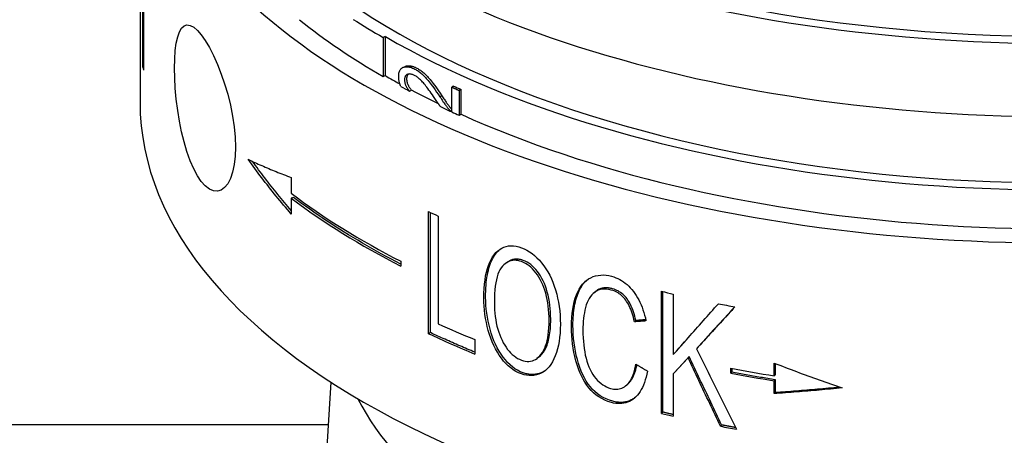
# Model space of a CAD drawing. Header units: millimetres. Extents: x 1123 to 3624, y 530 to 1459.
# Tile 13 of 22: x 1621 to 1656, y 964 to 979. Entities that reach past the tile are written whole.
import ezdxf

# ---------------------------------------------------------------- set-up
doc = ezdxf.new("R2010")
doc.units = ezdxf.units.MM
doc.layers.add('DETAIL', color=2, linetype='Continuous')

msp = doc.modelspace()

# ---------------------------------------------------------------- linework, layer by layer
at = {"layer": 'DETAIL'}
for p, q in [((1624.946, 987.135), (1624.946, 975.877)), ((1625.05, 977.117), (1625.05, 983.026)), ((1625.067, 982.926), (1625.067, 977.018)), ((1633.641, 978.204), (1633.565, 978.171)), ((1633.565, 978.171), (1633.565, 976.788)), ((1633.641, 978.204), (1633.641, 976.82)), ((1625.067, 977.118), (1625.05, 977.117)), ((1634.265, 977.111), (1634.339, 977.145)), ((1633.565, 976.788), (1633.641, 976.82)), ((1634.502, 976.271), (1634.574, 976.305)), ((1636.061, 976.451), (1635.994, 976.414)), ((1635.994, 975.534), (1635.994, 976.414)), ((1636.323, 976.331), (1636.256, 976.294)), ((1636.256, 976.294), (1636.256, 975.414)), ((1636.323, 976.331), (1636.323, 975.451)), ((1635.642, 976.11), (1635.573, 976.073)), ((1635.973, 975.544), (1635.994, 975.555)), ((1636.256, 975.414), (1636.323, 975.451)), ((1630.307, 973.21), (1630.307, 972.647)), ((1630.391, 972.502), (1630.307, 972.474)), ((1630.307, 972.474), (1630.307, 971.911)), ((1635.175, 967.669), (1635.175, 971.999)), ((1635.243, 967.705), (1635.243, 971.967)), ((1635.513, 971.842), (1635.513, 968.023)), ((1634.191, 970.236), (1634.191, 970.063)), ((1637.925, 970.178), (1637.986, 970.219)), ((1641.028, 969.113), (1641.079, 969.157)), ((1643.431, 964.842), (1643.431, 969.172)), ((1643.474, 964.887), (1643.474, 969.162)), ((1643.848, 969.074), (1643.848, 966.929)), ((1642.518, 968.135), (1642.472, 968.091)), ((1635.243, 967.705), (1635.175, 967.669)), ((1636.814, 967.459), (1636.814, 966.948)), ((1643.89, 966.974), (1644.323, 967.464)), ((1644.709, 967.182), (1644.67, 967.136)), ((1639.072, 966.831), (1639.016, 966.791)), ((1643.89, 966.974), (1643.848, 966.929)), ((1644.413, 966.86), (1644.373, 966.814)), ((1645.882, 966.27), (1645.882, 966.443)), ((1645.918, 966.437), (1645.918, 966.317)), ((1647.424, 966.172), (1647.424, 966.627)), ((1647.455, 966.615), (1647.455, 966.22)), ((1643.89, 966.291), (1643.848, 966.246)), ((1643.848, 966.246), (1643.848, 964.744)), ((1645.918, 966.317), (1645.882, 966.27)), ((1647.455, 966.22), (1647.424, 966.172)), ((1647.455, 966.046), (1647.424, 965.999)), ((1647.455, 966.046), (1647.455, 965.592)), ((1631.71, 965.953), (1630.44, 944.986)), ((1642.257, 965.903), (1642.211, 965.86)), ((1647.424, 965.544), (1647.424, 965.999)), ((1647.455, 965.592), (1647.424, 965.544)), ((1643.474, 964.887), (1643.431, 964.842)), ((1611.446, 964.443), (1631.618, 964.443)), ((1645.56, 964.433), (1645.523, 964.386))]:
    msp.add_line(p, q, dxfattribs=at)
at = {"layer": 'DETAIL', "flags": 128}
for points in [[(1627.118, 973.066), (1626.983, 973.267), (1626.85, 973.515), (1626.724, 973.803), (1626.61, 974.126), (1626.508, 974.473), (1626.42, 974.829), (1626.346, 975.2), (1626.283, 975.589), (1626.232, 975.984), (1626.197, 976.373), (1626.176, 976.745), (1626.169, 977.089), (1626.176, 977.408), (1626.197, 977.707), (1626.232, 977.973), (1626.283, 978.197), (1626.346, 978.375), (1626.42, 978.504), (1626.508, 978.585), (1626.61, 978.62), (1626.724, 978.604), (1626.85, 978.536), (1626.983, 978.42), (1627.118, 978.262)], [(1632.504, 978.817), (1632.633, 978.735), (1632.763, 978.653), (1632.894, 978.571), (1633.026, 978.491), (1633.16, 978.41), (1633.294, 978.33), (1633.429, 978.25), (1633.565, 978.171)], [(1627.118, 978.262), (1627.258, 978.062), (1627.404, 977.817), (1627.55, 977.532), (1627.692, 977.215), (1627.826, 976.874), (1627.946, 976.524), (1628.053, 976.159), (1628.148, 975.776), (1628.225, 975.387), (1628.281, 975.002), (1628.315, 974.633), (1628.326, 974.289), (1628.315, 973.969), (1628.281, 973.668), (1628.225, 973.398), (1628.148, 973.169), (1628.053, 972.985), (1627.946, 972.85), (1627.826, 972.762), (1627.692, 972.721), (1627.55, 972.732), (1627.404, 972.796), (1627.258, 972.91), (1627.118, 973.066)], [(1634.115, 976.789), (1634.116, 976.831), (1634.12, 976.871), (1634.125, 976.908), (1634.133, 976.942), (1634.143, 976.973), (1634.155, 977.002), (1634.17, 977.028), (1634.187, 977.051), (1634.206, 977.072), (1634.228, 977.089), (1634.251, 977.104), (1634.277, 977.116), (1634.305, 977.126), (1634.334, 977.132), (1634.364, 977.136), (1634.395, 977.138), (1634.427, 977.136), (1634.461, 977.132), (1634.496, 977.126), (1634.531, 977.116), (1634.568, 977.104), (1634.606, 977.09), (1634.646, 977.072), (1634.686, 977.052)], [(1634.68, 976.826), (1634.655, 976.838), (1634.63, 976.849), (1634.607, 976.858), (1634.584, 976.866), (1634.561, 976.871), (1634.54, 976.875), (1634.519, 976.878), (1634.499, 976.879), (1634.479, 976.878), (1634.46, 976.875), (1634.442, 976.871), (1634.425, 976.865), (1634.408, 976.858), (1634.393, 976.849), (1634.38, 976.838), (1634.367, 976.826), (1634.357, 976.812), (1634.347, 976.797), (1634.34, 976.78), (1634.333, 976.762), (1634.328, 976.742), (1634.325, 976.72), (1634.323, 976.697), (1634.322, 976.672)], [(1634.339, 977.145), (1634.352, 977.151), (1634.367, 977.156), (1634.381, 977.16), (1634.396, 977.164), (1634.411, 977.167), (1634.427, 977.169), (1634.442, 977.171), (1634.459, 977.172), (1634.475, 977.172), (1634.492, 977.171), (1634.509, 977.17), (1634.526, 977.168), (1634.544, 977.165), (1634.562, 977.162), (1634.58, 977.157), (1634.598, 977.152), (1634.617, 977.147), (1634.636, 977.14), (1634.656, 977.133), (1634.676, 977.126), (1634.696, 977.117), (1634.716, 977.108), (1634.737, 977.098), (1634.758, 977.087)], [(1634.455, 976.874), (1634.45, 976.87), (1634.445, 976.865), (1634.441, 976.86), (1634.437, 976.855), (1634.433, 976.85), (1634.429, 976.845), (1634.425, 976.839), (1634.422, 976.833), (1634.418, 976.827), (1634.415, 976.82), (1634.413, 976.814), (1634.41, 976.807), (1634.408, 976.8), (1634.405, 976.792), (1634.403, 976.785), (1634.402, 976.777), (1634.4, 976.769), (1634.399, 976.761), (1634.398, 976.752), (1634.397, 976.744), (1634.396, 976.735), (1634.395, 976.726), (1634.395, 976.716), (1634.395, 976.707)], [(1634.686, 977.052), (1634.718, 977.035), (1634.749, 977.017), (1634.78, 976.998), (1634.811, 976.977), (1634.842, 976.955), (1634.873, 976.931), (1634.904, 976.907), (1634.934, 976.881), (1634.965, 976.853), (1634.996, 976.823), (1635.028, 976.791), (1635.06, 976.758), (1635.093, 976.722), (1635.126, 976.684), (1635.159, 976.644), (1635.193, 976.602), (1635.229, 976.556), (1635.268, 976.505), (1635.311, 976.447), (1635.356, 976.384), (1635.405, 976.315), (1635.458, 976.24), (1635.514, 976.16), (1635.573, 976.073)], [(1634.758, 977.087), (1634.79, 977.07), (1634.821, 977.052), (1634.852, 977.032), (1634.883, 977.012), (1634.914, 976.99), (1634.944, 976.966), (1634.975, 976.942), (1635.006, 976.916), (1635.036, 976.888), (1635.067, 976.858), (1635.099, 976.827), (1635.131, 976.793), (1635.164, 976.757), (1635.197, 976.719), (1635.23, 976.679), (1635.264, 976.638), (1635.3, 976.592), (1635.339, 976.54), (1635.381, 976.483), (1635.426, 976.42), (1635.475, 976.351), (1635.527, 976.276), (1635.583, 976.196), (1635.642, 976.11)], [(1634.188, 976.439), (1634.182, 976.453), (1634.176, 976.467), (1634.171, 976.481), (1634.166, 976.496), (1634.161, 976.51), (1634.156, 976.524), (1634.152, 976.539), (1634.147, 976.553), (1634.143, 976.567), (1634.14, 976.582), (1634.136, 976.596), (1634.133, 976.611), (1634.13, 976.625), (1634.128, 976.64), (1634.125, 976.655), (1634.123, 976.669), (1634.121, 976.684), (1634.12, 976.699), (1634.118, 976.714), (1634.117, 976.729), (1634.116, 976.744), (1634.116, 976.759), (1634.115, 976.774), (1634.115, 976.789)], [(1634.322, 976.672), (1634.322, 976.655), (1634.323, 976.638), (1634.325, 976.62), (1634.327, 976.603), (1634.33, 976.586), (1634.333, 976.569), (1634.337, 976.552), (1634.342, 976.535), (1634.347, 976.517), (1634.353, 976.5), (1634.36, 976.484), (1634.367, 976.467), (1634.375, 976.45), (1634.384, 976.433), (1634.393, 976.416), (1634.403, 976.399), (1634.413, 976.383), (1634.424, 976.366), (1634.436, 976.35), (1634.448, 976.333), (1634.461, 976.317), (1634.474, 976.301), (1634.488, 976.286), (1634.502, 976.271)], [(1634.395, 976.707), (1634.395, 976.689), (1634.396, 976.672), (1634.398, 976.654), (1634.4, 976.637), (1634.403, 976.62), (1634.406, 976.603), (1634.41, 976.586), (1634.415, 976.569), (1634.42, 976.552), (1634.426, 976.535), (1634.433, 976.518), (1634.44, 976.501), (1634.448, 976.484), (1634.457, 976.467), (1634.466, 976.45), (1634.476, 976.434), (1634.486, 976.417), (1634.497, 976.4), (1634.509, 976.384), (1634.521, 976.368), (1634.533, 976.352), (1634.547, 976.336), (1634.56, 976.32), (1634.574, 976.305)], [(1635.444, 975.938), (1635.397, 976.008), (1635.351, 976.076), (1635.308, 976.14), (1635.266, 976.2), (1635.226, 976.257), (1635.187, 976.311), (1635.15, 976.361), (1635.115, 976.408), (1635.082, 976.452), (1635.05, 976.492), (1635.02, 976.528), (1634.992, 976.561), (1634.964, 976.592), (1634.937, 976.621), (1634.91, 976.649), (1634.883, 976.675), (1634.857, 976.699), (1634.831, 976.722), (1634.805, 976.743), (1634.78, 976.763), (1634.754, 976.781), (1634.729, 976.798), (1634.704, 976.813), (1634.68, 976.826)], [(1635.994, 976.414), (1636.004, 976.409), (1636.015, 976.404), (1636.026, 976.399), (1636.037, 976.394), (1636.048, 976.389), (1636.059, 976.384), (1636.07, 976.379), (1636.081, 976.374), (1636.092, 976.369), (1636.103, 976.364), (1636.114, 976.359), (1636.124, 976.354), (1636.135, 976.349), (1636.146, 976.344), (1636.157, 976.339), (1636.168, 976.334), (1636.179, 976.329), (1636.19, 976.324), (1636.201, 976.319), (1636.212, 976.314), (1636.223, 976.309), (1636.234, 976.304), (1636.245, 976.299), (1636.256, 976.294)], [(1635.592, 975.723), (1635.586, 975.731), (1635.58, 975.739), (1635.574, 975.748), (1635.568, 975.756), (1635.562, 975.764), (1635.556, 975.773), (1635.55, 975.781), (1635.544, 975.79), (1635.538, 975.799), (1635.532, 975.808), (1635.526, 975.816), (1635.52, 975.825), (1635.514, 975.834), (1635.507, 975.843), (1635.501, 975.852), (1635.495, 975.862), (1635.489, 975.871), (1635.482, 975.88), (1635.476, 975.89), (1635.47, 975.899), (1635.463, 975.909), (1635.457, 975.918), (1635.45, 975.928), (1635.444, 975.938)], [(1635.573, 976.073), (1635.603, 976.029), (1635.632, 975.986), (1635.659, 975.946), (1635.685, 975.909), (1635.709, 975.874), (1635.732, 975.841), (1635.753, 975.812), (1635.773, 975.784), (1635.791, 975.759), (1635.807, 975.737), (1635.822, 975.717), (1635.836, 975.699), (1635.848, 975.684), (1635.859, 975.67), (1635.87, 975.656), (1635.882, 975.643), (1635.893, 975.63), (1635.904, 975.617), (1635.916, 975.604), (1635.927, 975.592), (1635.938, 975.579), (1635.95, 975.567), (1635.961, 975.555), (1635.973, 975.544)], [(1635.642, 976.11), (1635.667, 976.072), (1635.691, 976.037), (1635.714, 976.003), (1635.736, 975.971), (1635.757, 975.94), (1635.777, 975.911), (1635.796, 975.884), (1635.814, 975.859), (1635.831, 975.835), (1635.846, 975.813), (1635.861, 975.793), (1635.875, 975.774), (1635.887, 975.758), (1635.899, 975.742), (1635.909, 975.729), (1635.919, 975.717), (1635.928, 975.706), (1635.937, 975.694), (1635.947, 975.683), (1635.956, 975.672), (1635.965, 975.661), (1635.975, 975.651), (1635.984, 975.64), (1635.994, 975.63)], [(1628.775, 973.853), (1628.834, 973.825), (1628.894, 973.797), (1628.954, 973.769), (1629.014, 973.741), (1629.075, 973.714), (1629.136, 973.686), (1629.197, 973.658), (1629.259, 973.631), (1629.322, 973.604), (1629.385, 973.577), (1629.448, 973.55), (1629.512, 973.523), (1629.576, 973.496), (1629.64, 973.469), (1629.705, 973.443), (1629.77, 973.416), (1629.836, 973.39), (1629.902, 973.364), (1629.969, 973.338), (1630.036, 973.312), (1630.103, 973.286), (1630.171, 973.261), (1630.239, 973.235), (1630.307, 973.21)], [(1630.307, 971.911), (1630.239, 971.991), (1630.171, 972.07), (1630.103, 972.15), (1630.036, 972.23), (1629.969, 972.31), (1629.902, 972.39), (1629.836, 972.47), (1629.77, 972.551), (1629.705, 972.631), (1629.64, 972.712), (1629.576, 972.793), (1629.512, 972.873), (1629.448, 972.954), (1629.385, 973.036), (1629.322, 973.117), (1629.259, 973.198), (1629.197, 973.28), (1629.136, 973.361), (1629.075, 973.443), (1629.014, 973.525), (1628.954, 973.607), (1628.894, 973.689), (1628.834, 973.771), (1628.775, 973.853)], [(1630.307, 972.036), (1630.246, 972.107), (1630.186, 972.179), (1630.125, 972.25), (1630.065, 972.322), (1630.006, 972.394), (1629.946, 972.466), (1629.887, 972.538), (1629.828, 972.61), (1629.77, 972.682), (1629.712, 972.755), (1629.654, 972.827), (1629.597, 972.9), (1629.54, 972.972), (1629.483, 973.045), (1629.427, 973.118), (1629.371, 973.191), (1629.315, 973.264), (1629.26, 973.337), (1629.205, 973.41), (1629.15, 973.484), (1629.095, 973.557), (1629.041, 973.631), (1628.988, 973.704), (1628.934, 973.778)], [(1634.191, 970.135), (1634.016, 970.226), (1633.841, 970.318), (1633.669, 970.411), (1633.497, 970.504), (1633.327, 970.598), (1633.159, 970.692), (1632.992, 970.788), (1632.827, 970.884), (1632.663, 970.98), (1632.5, 971.077), (1632.339, 971.175), (1632.18, 971.274), (1632.022, 971.373), (1631.866, 971.472), (1631.711, 971.573), (1631.558, 971.674), (1631.407, 971.775), (1631.257, 971.877), (1631.108, 971.98), (1630.962, 972.083), (1630.816, 972.187), (1630.673, 972.291), (1630.531, 972.396), (1630.391, 972.502)], [(1637.134, 968.927), (1637.136, 969.103), (1637.144, 969.27), (1637.157, 969.428), (1637.174, 969.578), (1637.197, 969.719), (1637.225, 969.852), (1637.258, 969.977), (1637.296, 970.092), (1637.34, 970.2), (1637.388, 970.298), (1637.442, 970.389), (1637.5, 970.471), (1637.563, 970.543), (1637.63, 970.607), (1637.699, 970.66), (1637.771, 970.705), (1637.847, 970.74), (1637.926, 970.765), (1638.007, 970.781), (1638.093, 970.787), (1638.181, 970.784), (1638.273, 970.771), (1638.368, 970.75), (1638.466, 970.718)], [(1637.196, 968.966), (1637.197, 969.075), (1637.2, 969.182), (1637.205, 969.284), (1637.212, 969.384), (1637.22, 969.48), (1637.231, 969.574), (1637.244, 969.663), (1637.258, 969.75), (1637.274, 969.833), (1637.293, 969.914), (1637.313, 969.99), (1637.335, 970.064), (1637.359, 970.134), (1637.385, 970.202), (1637.414, 970.265), (1637.444, 970.326), (1637.476, 970.384), (1637.51, 970.438), (1637.545, 970.489), (1637.583, 970.536), (1637.622, 970.581), (1637.663, 970.621), (1637.704, 970.658), (1637.747, 970.691)], [(1638.466, 970.718), (1638.563, 970.679), (1638.658, 970.632), (1638.751, 970.577), (1638.842, 970.513), (1638.93, 970.442), (1639.016, 970.363), (1639.1, 970.276), (1639.181, 970.181), (1639.26, 970.079), (1639.333, 969.972), (1639.402, 969.86), (1639.466, 969.742), (1639.525, 969.619), (1639.58, 969.491), (1639.63, 969.357), (1639.675, 969.218), (1639.715, 969.075), (1639.749, 968.929), (1639.779, 968.781), (1639.803, 968.63), (1639.822, 968.477), (1639.835, 968.321), (1639.843, 968.162), (1639.846, 968.001)], [(1638.469, 970.225), (1638.404, 970.246), (1638.34, 970.261), (1638.277, 970.269), (1638.217, 970.271), (1638.157, 970.267), (1638.1, 970.256), (1638.044, 970.239), (1637.99, 970.216), (1637.937, 970.186), (1637.886, 970.15), (1637.837, 970.108), (1637.789, 970.059), (1637.744, 970.003), (1637.703, 969.937), (1637.666, 969.863), (1637.633, 969.779), (1637.603, 969.685), (1637.578, 969.583), (1637.557, 969.471), (1637.539, 969.35), (1637.525, 969.22), (1637.516, 969.08), (1637.51, 968.931), (1637.508, 968.773)], [(1638.528, 970.266), (1638.502, 970.275), (1638.477, 970.282), (1638.453, 970.289), (1638.428, 970.295), (1638.404, 970.3), (1638.379, 970.304), (1638.356, 970.307), (1638.332, 970.31), (1638.309, 970.311), (1638.285, 970.311), (1638.262, 970.311), (1638.24, 970.309), (1638.217, 970.307), (1638.195, 970.303), (1638.173, 970.299), (1638.151, 970.294), (1638.13, 970.288), (1638.109, 970.281), (1638.088, 970.273), (1638.067, 970.264), (1638.046, 970.254), (1638.026, 970.243), (1638.006, 970.232), (1637.986, 970.219)], [(1639.447, 968.138), (1639.445, 968.269), (1639.44, 968.396), (1639.43, 968.521), (1639.417, 968.643), (1639.4, 968.762), (1639.379, 968.877), (1639.355, 968.991), (1639.327, 969.101), (1639.295, 969.207), (1639.26, 969.309), (1639.221, 969.407), (1639.179, 969.5), (1639.134, 969.589), (1639.085, 969.674), (1639.033, 969.754), (1638.977, 969.83), (1638.919, 969.901), (1638.86, 969.966), (1638.798, 970.024), (1638.736, 970.077), (1638.671, 970.123), (1638.606, 970.163), (1638.538, 970.197), (1638.469, 970.225)], [(1639.503, 968.18), (1639.501, 968.31), (1639.495, 968.438), (1639.486, 968.562), (1639.473, 968.684), (1639.456, 968.803), (1639.435, 968.919), (1639.411, 969.032), (1639.383, 969.142), (1639.351, 969.249), (1639.316, 969.351), (1639.277, 969.448), (1639.235, 969.542), (1639.19, 969.631), (1639.141, 969.715), (1639.089, 969.796), (1639.034, 969.871), (1638.976, 969.942), (1638.917, 970.007), (1638.856, 970.065), (1638.793, 970.118), (1638.729, 970.164), (1638.664, 970.204), (1638.596, 970.238), (1638.528, 970.266)], [(1640.238, 967.916), (1640.241, 968.082), (1640.249, 968.24), (1640.263, 968.392), (1640.282, 968.536), (1640.307, 968.673), (1640.338, 968.804), (1640.373, 968.927), (1640.415, 969.043), (1640.462, 969.151), (1640.513, 969.25), (1640.569, 969.34), (1640.63, 969.421), (1640.697, 969.493), (1640.767, 969.556), (1640.843, 969.61), (1640.924, 969.655), (1641.008, 969.691), (1641.095, 969.719), (1641.184, 969.738), (1641.274, 969.749), (1641.368, 969.751), (1641.463, 969.744), (1641.56, 969.729), (1641.66, 969.705)], [(1640.291, 967.958), (1640.292, 968.052), (1640.295, 968.143), (1640.299, 968.233), (1640.305, 968.32), (1640.313, 968.404), (1640.322, 968.487), (1640.334, 968.567), (1640.346, 968.645), (1640.361, 968.721), (1640.378, 968.795), (1640.396, 968.866), (1640.415, 968.936), (1640.437, 969.003), (1640.46, 969.067), (1640.485, 969.13), (1640.512, 969.19), (1640.54, 969.246), (1640.569, 969.3), (1640.601, 969.351), (1640.633, 969.4), (1640.667, 969.445), (1640.703, 969.488), (1640.74, 969.528), (1640.779, 969.565)], [(1641.66, 969.705), (1641.735, 969.682), (1641.808, 969.655), (1641.88, 969.624), (1641.949, 969.589), (1642.017, 969.55), (1642.082, 969.507), (1642.146, 969.46), (1642.208, 969.409), (1642.267, 969.354), (1642.325, 969.295), (1642.381, 969.232), (1642.435, 969.165), (1642.487, 969.094), (1642.536, 969.021), (1642.582, 968.944), (1642.626, 968.865), (1642.667, 968.783), (1642.705, 968.697), (1642.741, 968.609), (1642.774, 968.518), (1642.805, 968.423), (1642.832, 968.326), (1642.857, 968.226), (1642.88, 968.122)], [(1641.65, 969.216), (1641.564, 969.237), (1641.481, 969.248), (1641.402, 969.252), (1641.327, 969.247), (1641.256, 969.234), (1641.189, 969.212), (1641.125, 969.182), (1641.065, 969.143), (1641.01, 969.097), (1640.958, 969.045), (1640.911, 968.986), (1640.868, 968.921), (1640.829, 968.85), (1640.795, 968.772), (1640.765, 968.688), (1640.739, 968.598), (1640.717, 968.504), (1640.698, 968.407), (1640.681, 968.31), (1640.668, 968.21), (1640.658, 968.109), (1640.65, 968.006), (1640.646, 967.901), (1640.644, 967.795)], [(1641.698, 969.26), (1641.667, 969.268), (1641.636, 969.275), (1641.606, 969.281), (1641.576, 969.286), (1641.546, 969.29), (1641.517, 969.293), (1641.489, 969.295), (1641.461, 969.296), (1641.433, 969.295), (1641.406, 969.294), (1641.38, 969.291), (1641.354, 969.287), (1641.328, 969.282), (1641.303, 969.276), (1641.278, 969.269), (1641.254, 969.261), (1641.231, 969.252), (1641.208, 969.242), (1641.185, 969.23), (1641.163, 969.218), (1641.141, 969.204), (1641.12, 969.19), (1641.099, 969.174), (1641.079, 969.157)], [(1642.472, 968.091), (1642.454, 968.173), (1642.434, 968.251), (1642.412, 968.326), (1642.389, 968.399), (1642.365, 968.468), (1642.34, 968.533), (1642.313, 968.596), (1642.285, 968.655), (1642.256, 968.712), (1642.225, 968.765), (1642.194, 968.814), (1642.16, 968.861), (1642.126, 968.905), (1642.09, 968.946), (1642.052, 968.985), (1642.013, 969.021), (1641.973, 969.054), (1641.931, 969.085), (1641.888, 969.113), (1641.843, 969.139), (1641.797, 969.162), (1641.749, 969.183), (1641.7, 969.201), (1641.65, 969.216)], [(1642.518, 968.135), (1642.5, 968.217), (1642.48, 968.295), (1642.458, 968.371), (1642.436, 968.443), (1642.412, 968.512), (1642.387, 968.578), (1642.36, 968.64), (1642.332, 968.7), (1642.303, 968.756), (1642.272, 968.809), (1642.24, 968.859), (1642.207, 968.905), (1642.173, 968.949), (1642.137, 968.99), (1642.099, 969.029), (1642.061, 969.065), (1642.02, 969.098), (1641.979, 969.129), (1641.935, 969.157), (1641.891, 969.183), (1641.845, 969.206), (1641.797, 969.226), (1641.749, 969.244), (1641.698, 969.26)], [(1638.466, 966.24), (1638.367, 966.28), (1638.271, 966.329), (1638.178, 966.386), (1638.088, 966.452), (1638, 966.526), (1637.916, 966.608), (1637.834, 966.699), (1637.756, 966.798), (1637.681, 966.904), (1637.611, 967.015), (1637.546, 967.13), (1637.485, 967.251), (1637.429, 967.377), (1637.378, 967.508), (1637.332, 967.643), (1637.291, 967.784), (1637.254, 967.927), (1637.222, 968.07), (1637.195, 968.213), (1637.173, 968.356), (1637.156, 968.499), (1637.144, 968.641), (1637.136, 968.784), (1637.134, 968.927)], [(1638.525, 966.28), (1638.426, 966.321), (1638.33, 966.369), (1638.237, 966.426), (1638.147, 966.492), (1638.06, 966.566), (1637.976, 966.648), (1637.895, 966.739), (1637.816, 966.838), (1637.742, 966.944), (1637.672, 967.054), (1637.607, 967.17), (1637.546, 967.291), (1637.491, 967.416), (1637.44, 967.547), (1637.394, 967.683), (1637.353, 967.823), (1637.316, 967.966), (1637.284, 968.109), (1637.257, 968.252), (1637.235, 968.395), (1637.218, 968.538), (1637.206, 968.68), (1637.199, 968.823), (1637.196, 968.966)], [(1637.508, 968.773), (1637.51, 968.644), (1637.515, 968.518), (1637.525, 968.396), (1637.538, 968.277), (1637.555, 968.161), (1637.575, 968.048), (1637.599, 967.938), (1637.627, 967.831), (1637.659, 967.728), (1637.695, 967.628), (1637.734, 967.531), (1637.777, 967.437), (1637.823, 967.347), (1637.871, 967.264), (1637.921, 967.185), (1637.973, 967.113), (1638.027, 967.046), (1638.083, 966.984), (1638.141, 966.928), (1638.202, 966.878), (1638.264, 966.833), (1638.328, 966.794), (1638.395, 966.76), (1638.463, 966.733)], [(1643.848, 966.929), (1643.914, 967.003), (1643.98, 967.078), (1644.046, 967.152), (1644.112, 967.227), (1644.178, 967.301), (1644.244, 967.376), (1644.31, 967.45), (1644.376, 967.525), (1644.443, 967.6), (1644.509, 967.675), (1644.576, 967.75), (1644.642, 967.825), (1644.709, 967.9), (1644.775, 967.976), (1644.842, 968.051), (1644.909, 968.126), (1644.976, 968.202), (1645.043, 968.277), (1645.109, 968.353), (1645.177, 968.429), (1645.244, 968.504), (1645.311, 968.58), (1645.378, 968.656), (1645.445, 968.732)], [(1646.032, 968.619), (1645.975, 968.556), (1645.917, 968.494), (1645.86, 968.432), (1645.803, 968.369), (1645.746, 968.307), (1645.689, 968.245), (1645.632, 968.183), (1645.575, 968.121), (1645.518, 968.059), (1645.461, 967.997), (1645.405, 967.935), (1645.348, 967.873), (1645.291, 967.812), (1645.234, 967.75), (1645.178, 967.688), (1645.121, 967.627), (1645.065, 967.565), (1645.008, 967.504), (1644.952, 967.442), (1644.895, 967.381), (1644.839, 967.32), (1644.783, 967.258), (1644.726, 967.197), (1644.67, 967.136)], [(1646.025, 968.62), (1645.97, 968.559), (1645.915, 968.499), (1645.86, 968.439), (1645.804, 968.378), (1645.749, 968.318), (1645.694, 968.258), (1645.639, 968.198), (1645.584, 968.137), (1645.529, 968.077), (1645.474, 968.017), (1645.419, 967.957), (1645.364, 967.897), (1645.31, 967.837), (1645.255, 967.778), (1645.2, 967.718), (1645.145, 967.658), (1645.091, 967.598), (1645.036, 967.539), (1644.982, 967.479), (1644.927, 967.42), (1644.873, 967.36), (1644.818, 967.301), (1644.764, 967.241), (1644.709, 967.182)], [(1638.463, 966.733), (1638.533, 966.711), (1638.601, 966.696), (1638.666, 966.688), (1638.73, 966.688), (1638.792, 966.695), (1638.852, 966.708), (1638.909, 966.729), (1638.965, 966.757), (1639.019, 966.792), (1639.07, 966.834), (1639.12, 966.884), (1639.167, 966.94), (1639.212, 967.003), (1639.253, 967.073), (1639.29, 967.15), (1639.323, 967.233), (1639.352, 967.323), (1639.377, 967.419), (1639.398, 967.522), (1639.416, 967.632), (1639.43, 967.749), (1639.439, 967.872), (1639.445, 968.002), (1639.447, 968.138)], [(1639.072, 966.831), (1639.105, 966.856), (1639.136, 966.885), (1639.167, 966.916), (1639.198, 966.949), (1639.227, 966.986), (1639.255, 967.025), (1639.282, 967.067), (1639.307, 967.111), (1639.331, 967.158), (1639.353, 967.208), (1639.373, 967.261), (1639.392, 967.316), (1639.41, 967.373), (1639.426, 967.433), (1639.441, 967.496), (1639.454, 967.562), (1639.465, 967.63), (1639.475, 967.7), (1639.483, 967.774), (1639.49, 967.85), (1639.496, 967.928), (1639.499, 968.009), (1639.502, 968.093), (1639.503, 968.18)], [(1642.88, 968.122), (1642.863, 968.121), (1642.846, 968.12), (1642.829, 968.118), (1642.812, 968.117), (1642.795, 968.115), (1642.778, 968.114), (1642.761, 968.113), (1642.744, 968.111), (1642.727, 968.11), (1642.71, 968.109), (1642.693, 968.107), (1642.676, 968.106), (1642.659, 968.105), (1642.642, 968.104), (1642.625, 968.102), (1642.608, 968.101), (1642.591, 968.1), (1642.574, 968.098), (1642.557, 968.097), (1642.54, 968.096), (1642.523, 968.095), (1642.506, 968.093), (1642.489, 968.092), (1642.472, 968.091)], [(1642.871, 968.163), (1642.857, 968.161), (1642.842, 968.16), (1642.827, 968.159), (1642.812, 968.158), (1642.798, 968.157), (1642.783, 968.156), (1642.768, 968.154), (1642.753, 968.153), (1642.739, 968.152), (1642.724, 968.151), (1642.709, 968.15), (1642.695, 968.149), (1642.68, 968.148), (1642.665, 968.146), (1642.65, 968.145), (1642.636, 968.144), (1642.621, 968.143), (1642.606, 968.142), (1642.592, 968.141), (1642.577, 968.14), (1642.562, 968.139), (1642.548, 968.137), (1642.533, 968.136), (1642.518, 968.135)], [(1639.846, 968.001), (1639.843, 967.84), (1639.834, 967.685), (1639.82, 967.536), (1639.801, 967.393), (1639.775, 967.256), (1639.744, 967.126), (1639.707, 967.001), (1639.665, 966.883), (1639.618, 966.772), (1639.566, 966.671), (1639.509, 966.58), (1639.448, 966.498), (1639.383, 966.425), (1639.313, 966.362), (1639.238, 966.308), (1639.159, 966.264), (1639.078, 966.23), (1638.994, 966.204), (1638.91, 966.187), (1638.824, 966.18), (1638.736, 966.181), (1638.648, 966.192), (1638.558, 966.211), (1638.466, 966.24)], [(1641.653, 965.228), (1641.533, 965.266), (1641.419, 965.312), (1641.31, 965.365), (1641.208, 965.426), (1641.111, 965.494), (1641.021, 965.569), (1640.936, 965.652), (1640.857, 965.743), (1640.783, 965.84), (1640.714, 965.944), (1640.649, 966.055), (1640.589, 966.172), (1640.534, 966.296), (1640.483, 966.426), (1640.437, 966.564), (1640.395, 966.707), (1640.359, 966.855), (1640.327, 967.003), (1640.3, 967.153), (1640.278, 967.304), (1640.26, 967.455), (1640.248, 967.608), (1640.241, 967.761), (1640.238, 967.916)], [(1641.702, 965.272), (1641.582, 965.31), (1641.468, 965.356), (1641.36, 965.409), (1641.258, 965.469), (1641.162, 965.537), (1641.071, 965.613), (1640.987, 965.695), (1640.908, 965.786), (1640.834, 965.883), (1640.765, 965.987), (1640.701, 966.097), (1640.641, 966.215), (1640.586, 966.339), (1640.535, 966.469), (1640.489, 966.606), (1640.448, 966.75), (1640.411, 966.897), (1640.379, 967.046), (1640.352, 967.195), (1640.33, 967.346), (1640.313, 967.498), (1640.301, 967.65), (1640.294, 967.804), (1640.291, 967.958)], [(1640.644, 967.795), (1640.646, 967.659), (1640.651, 967.526), (1640.66, 967.396), (1640.672, 967.27), (1640.688, 967.147), (1640.707, 967.027), (1640.729, 966.911), (1640.755, 966.798), (1640.785, 966.689), (1640.819, 966.586), (1640.856, 966.488), (1640.898, 966.395), (1640.943, 966.308), (1640.993, 966.226), (1641.046, 966.15), (1641.103, 966.079), (1641.163, 966.014), (1641.225, 965.956), (1641.287, 965.903), (1641.351, 965.856), (1641.416, 965.815), (1641.483, 965.781), (1641.551, 965.752), (1641.62, 965.729)], [(1636.814, 967.012), (1636.747, 967.04), (1636.68, 967.068), (1636.613, 967.096), (1636.546, 967.124), (1636.48, 967.152), (1636.413, 967.181), (1636.347, 967.209), (1636.281, 967.238), (1636.215, 967.266), (1636.149, 967.295), (1636.083, 967.324), (1636.018, 967.352), (1635.952, 967.381), (1635.887, 967.41), (1635.822, 967.439), (1635.757, 967.469), (1635.692, 967.498), (1635.628, 967.527), (1635.563, 967.557), (1635.499, 967.586), (1635.435, 967.616), (1635.371, 967.645), (1635.307, 967.675), (1635.243, 967.705)], [(1644.67, 967.136), (1644.729, 967.016), (1644.788, 966.896), (1644.846, 966.777), (1644.905, 966.657), (1644.964, 966.538), (1645.023, 966.418), (1645.082, 966.299), (1645.141, 966.179), (1645.2, 966.06), (1645.259, 965.941), (1645.319, 965.822), (1645.378, 965.702), (1645.437, 965.583), (1645.497, 965.464), (1645.556, 965.345), (1645.615, 965.226), (1645.675, 965.108), (1645.734, 964.989), (1645.794, 964.87), (1645.854, 964.751), (1645.913, 964.633), (1645.973, 964.514), (1646.033, 964.396), (1646.092, 964.277)], [(1644.373, 966.814), (1644.351, 966.79), (1644.329, 966.767), (1644.307, 966.743), (1644.285, 966.719), (1644.263, 966.695), (1644.241, 966.672), (1644.219, 966.648), (1644.198, 966.624), (1644.176, 966.601), (1644.154, 966.577), (1644.132, 966.553), (1644.11, 966.529), (1644.088, 966.506), (1644.066, 966.482), (1644.044, 966.458), (1644.023, 966.435), (1644.001, 966.411), (1643.979, 966.387), (1643.957, 966.364), (1643.935, 966.34), (1643.913, 966.317), (1643.892, 966.293), (1643.87, 966.269), (1643.848, 966.246)], [(1644.413, 966.86), (1644.391, 966.836), (1644.369, 966.812), (1644.348, 966.789), (1644.326, 966.765), (1644.304, 966.741), (1644.282, 966.717), (1644.26, 966.694), (1644.238, 966.67), (1644.216, 966.646), (1644.195, 966.622), (1644.173, 966.599), (1644.151, 966.575), (1644.129, 966.551), (1644.107, 966.528), (1644.086, 966.504), (1644.064, 966.48), (1644.042, 966.457), (1644.02, 966.433), (1643.999, 966.409), (1643.977, 966.386), (1643.955, 966.362), (1643.933, 966.338), (1643.912, 966.315), (1643.89, 966.291)], [(1645.523, 964.386), (1645.475, 964.487), (1645.427, 964.588), (1645.378, 964.689), (1645.33, 964.79), (1645.282, 964.89), (1645.234, 964.991), (1645.186, 965.092), (1645.138, 965.193), (1645.09, 965.294), (1645.042, 965.395), (1644.994, 965.496), (1644.946, 965.598), (1644.898, 965.699), (1644.85, 965.8), (1644.802, 965.901), (1644.754, 966.003), (1644.706, 966.104), (1644.659, 966.205), (1644.611, 966.307), (1644.563, 966.408), (1644.516, 966.51), (1644.468, 966.611), (1644.42, 966.713), (1644.373, 966.814)], [(1645.56, 964.433), (1645.512, 964.534), (1645.464, 964.634), (1645.416, 964.735), (1645.367, 964.836), (1645.319, 964.937), (1645.271, 965.038), (1645.224, 965.139), (1645.176, 965.24), (1645.128, 965.341), (1645.08, 965.442), (1645.032, 965.543), (1644.984, 965.644), (1644.936, 965.745), (1644.889, 965.846), (1644.841, 965.947), (1644.793, 966.049), (1644.746, 966.15), (1644.698, 966.251), (1644.65, 966.353), (1644.603, 966.454), (1644.555, 966.555), (1644.508, 966.657), (1644.461, 966.758), (1644.413, 966.86)], [(1639.313, 966.362), (1639.284, 966.343), (1639.254, 966.326), (1639.223, 966.309), (1639.192, 966.295), (1639.16, 966.281), (1639.129, 966.269), (1639.097, 966.258), (1639.065, 966.249), (1639.033, 966.241), (1639, 966.234), (1638.967, 966.229), (1638.935, 966.224), (1638.902, 966.222), (1638.868, 966.22), (1638.835, 966.22), (1638.801, 966.222), (1638.767, 966.224), (1638.733, 966.228), (1638.699, 966.233), (1638.665, 966.24), (1638.63, 966.248), (1638.595, 966.258), (1638.56, 966.268), (1638.525, 966.28)], [(1641.62, 965.729), (1641.676, 965.716), (1641.73, 965.706), (1641.783, 965.701), (1641.835, 965.701), (1641.886, 965.704), (1641.935, 965.712), (1641.982, 965.724), (1642.028, 965.741), (1642.073, 965.761), (1642.116, 965.786), (1642.158, 965.816), (1642.199, 965.849), (1642.238, 965.887), (1642.274, 965.929), (1642.309, 965.975), (1642.341, 966.026), (1642.371, 966.082), (1642.4, 966.141), (1642.426, 966.205), (1642.449, 966.273), (1642.471, 966.346), (1642.49, 966.423), (1642.508, 966.504), (1642.523, 966.589)], [(1642.257, 965.903), (1642.274, 965.92), (1642.292, 965.939), (1642.308, 965.958), (1642.325, 965.978), (1642.341, 965.999), (1642.356, 966.02), (1642.371, 966.043), (1642.386, 966.067), (1642.4, 966.091), (1642.413, 966.117), (1642.426, 966.143), (1642.439, 966.17), (1642.452, 966.199), (1642.463, 966.228), (1642.475, 966.258), (1642.486, 966.289), (1642.496, 966.32), (1642.506, 966.353), (1642.516, 966.387), (1642.525, 966.421), (1642.534, 966.456), (1642.542, 966.493), (1642.55, 966.53), (1642.558, 966.568)], [(1642.523, 966.589), (1642.54, 966.579), (1642.557, 966.568), (1642.574, 966.558), (1642.591, 966.547), (1642.608, 966.537), (1642.626, 966.527), (1642.643, 966.516), (1642.66, 966.506), (1642.677, 966.495), (1642.694, 966.485), (1642.711, 966.474), (1642.728, 966.464), (1642.745, 966.454), (1642.762, 966.443), (1642.78, 966.433), (1642.797, 966.422), (1642.814, 966.412), (1642.831, 966.402), (1642.848, 966.391), (1642.865, 966.381), (1642.883, 966.371), (1642.9, 966.36), (1642.917, 966.35), (1642.934, 966.34)], [(1647.424, 966.627), (1647.523, 966.588), (1647.622, 966.55), (1647.721, 966.512), (1647.821, 966.473), (1647.92, 966.436), (1648.02, 966.398), (1648.12, 966.36), (1648.22, 966.323), (1648.32, 966.286), (1648.42, 966.248), (1648.52, 966.212), (1648.62, 966.175), (1648.72, 966.138), (1648.821, 966.102), (1648.921, 966.065), (1649.022, 966.029), (1649.122, 965.993), (1649.223, 965.957), (1649.324, 965.922), (1649.425, 965.886), (1649.526, 965.851), (1649.627, 965.816), (1649.728, 965.781), (1649.829, 965.746)], [(1642.934, 966.34), (1642.911, 966.23), (1642.885, 966.126), (1642.856, 966.027), (1642.825, 965.933), (1642.79, 965.845), (1642.752, 965.763), (1642.712, 965.686), (1642.669, 965.614), (1642.623, 965.547), (1642.574, 965.486), (1642.522, 965.431), (1642.467, 965.381), (1642.41, 965.336), (1642.351, 965.298), (1642.29, 965.265), (1642.227, 965.238), (1642.162, 965.216), (1642.095, 965.201), (1642.026, 965.191), (1641.956, 965.187), (1641.883, 965.188), (1641.808, 965.196), (1641.732, 965.209), (1641.653, 965.228)], [(1645.918, 966.317), (1645.982, 966.305), (1646.045, 966.293), (1646.109, 966.281), (1646.172, 966.269), (1646.236, 966.257), (1646.3, 966.246), (1646.363, 966.234), (1646.427, 966.222), (1646.491, 966.211), (1646.555, 966.199), (1646.619, 966.188), (1646.683, 966.177), (1646.747, 966.166), (1646.811, 966.154), (1646.875, 966.143), (1646.939, 966.132), (1647.004, 966.121), (1647.068, 966.11), (1647.132, 966.1), (1647.197, 966.089), (1647.261, 966.078), (1647.326, 966.067), (1647.39, 966.057), (1647.455, 966.046)], [(1649.829, 965.746), (1649.728, 965.736), (1649.627, 965.726), (1649.526, 965.716), (1649.425, 965.706), (1649.324, 965.696), (1649.223, 965.687), (1649.122, 965.678), (1649.022, 965.668), (1648.921, 965.659), (1648.821, 965.651), (1648.72, 965.642), (1648.62, 965.633), (1648.52, 965.625), (1648.42, 965.617), (1648.32, 965.609), (1648.22, 965.601), (1648.12, 965.593), (1648.02, 965.586), (1647.92, 965.579), (1647.821, 965.571), (1647.721, 965.564), (1647.622, 965.557), (1647.523, 965.551), (1647.424, 965.544)], [(1647.455, 965.592), (1647.548, 965.598), (1647.642, 965.604), (1647.736, 965.611), (1647.83, 965.618), (1647.924, 965.624), (1648.018, 965.631), (1648.112, 965.639), (1648.206, 965.646), (1648.301, 965.653), (1648.395, 965.661), (1648.49, 965.668), (1648.584, 965.676), (1648.679, 965.684), (1648.774, 965.692), (1648.869, 965.701), (1648.963, 965.709), (1649.058, 965.718), (1649.154, 965.726), (1649.249, 965.735), (1649.344, 965.744), (1649.439, 965.753), (1649.535, 965.763), (1649.63, 965.772), (1649.726, 965.782)], [(1642.535, 965.445), (1642.507, 965.42), (1642.477, 965.396), (1642.448, 965.375), (1642.417, 965.354), (1642.386, 965.336), (1642.355, 965.318), (1642.323, 965.303), (1642.291, 965.288), (1642.258, 965.276), (1642.224, 965.265), (1642.19, 965.255), (1642.156, 965.247), (1642.121, 965.241), (1642.085, 965.236), (1642.049, 965.233), (1642.013, 965.231), (1641.976, 965.231), (1641.938, 965.232), (1641.9, 965.235), (1641.861, 965.239), (1641.822, 965.245), (1641.783, 965.252), (1641.742, 965.261), (1641.702, 965.272)], [(1643.848, 964.799), (1643.832, 964.803), (1643.817, 964.806), (1643.801, 964.81), (1643.786, 964.814), (1643.77, 964.817), (1643.754, 964.821), (1643.739, 964.825), (1643.723, 964.828), (1643.707, 964.832), (1643.692, 964.836), (1643.676, 964.839), (1643.661, 964.843), (1643.645, 964.847), (1643.629, 964.85), (1643.614, 964.854), (1643.598, 964.858), (1643.583, 964.861), (1643.567, 964.865), (1643.552, 964.869), (1643.536, 964.872), (1643.52, 964.876), (1643.505, 964.88), (1643.489, 964.883), (1643.474, 964.887)], [(1646.063, 964.336), (1646.042, 964.34), (1646.021, 964.344), (1646, 964.348), (1645.979, 964.352), (1645.958, 964.356), (1645.937, 964.36), (1645.916, 964.364), (1645.895, 964.368), (1645.874, 964.372), (1645.853, 964.376), (1645.832, 964.38), (1645.811, 964.384), (1645.79, 964.388), (1645.769, 964.392), (1645.748, 964.396), (1645.727, 964.4), (1645.706, 964.404), (1645.685, 964.408), (1645.664, 964.412), (1645.643, 964.417), (1645.623, 964.421), (1645.602, 964.425), (1645.581, 964.429), (1645.56, 964.433)]]:
    msp.add_lwpolyline(points, dxfattribs=at)
at = {"layer": 'DETAIL'}
for centre, major_axis, start_param, end_param in [((1657.446, 993.715), (31.5, 0), 3.855668, 6.365758), ((1657.446, 993.715), (31, 0), 3.154785, 6.269993), ((1657.446, 987.135), (32.5, 0), 2.892883, 6.531895), ((1657.446, 991.117), (31.5, 0), 3.855668, 6.283185), ((1657.446, 988.519), (31.5, 0), 3.855668, 6.365758), ((1657.446, 988.519), (31, 0), 3.154785, 6.269993), ((1657.446, 987.135), (31.5, 0), 3.97743, 6.283185), ((1657.446, 987.135), (31.6, 0), 3.696937, 3.855668), ((1657.446, 978.421), (-32.5, 0), 0.080318, 0.086472), ((1657.446, 987.135), (31.5, 0), 3.855668, 3.880167), ((1657.446, 987.135), (31.6, 0), 3.88524, 3.8998), ((1657.446, 987.135), (31.5, 0), 3.8998, 3.942424), ((1657.446, 988.015), (31.5, 0), 3.966179, 3.97743), ((1657.446, 975.877), (32.5, 0), 3.141593, 6.283185), ((1657.446, 987.135), (31.6, 0), 3.948728, 3.965276), ((1657.446, 987.135), (31.6, 0), 3.966179, 3.97743), ((1657.446, 981.588), (32.5, 0), 3.724219, 3.915026), ((1657.446, 981.415), (-32.5, 0), 0.582627, 0.773434), ((1657.446, 983.834), (32.5, 0), 3.957436, 3.971625), ((1657.446, 983.834), (32.5, 0), 4.266536, 4.280724), ((1657.446, 983.834), (32.5, 0), 4.334195, 4.353543), ((1657.446, 980.015), (32.5, 0), 3.971625, 4.024627), ((1657.446, 979.504), (-32.5, 0), 0.815843, 0.883034), ((1657.446, 981.63), (32.5, 0), 4.348631, 4.398916), ((1657.446, 981.457), (-32.5, 0), 1.207039, 1.257324), ((1657.446, 968.516), (25.569, 0), 3.390838, 6.03394), ((1657.446, 979.504), (-32.5, 0), 1.124943, 1.139131), ((1657.446, 979.504), (-32.5, 0), 1.195182, 1.213944)]:
    msp.add_ellipse(centre, major_axis=major_axis, ratio=0.5, start_param=start_param, end_param=end_param, dxfattribs=at)

doc.saveas('drawing.dxf')
